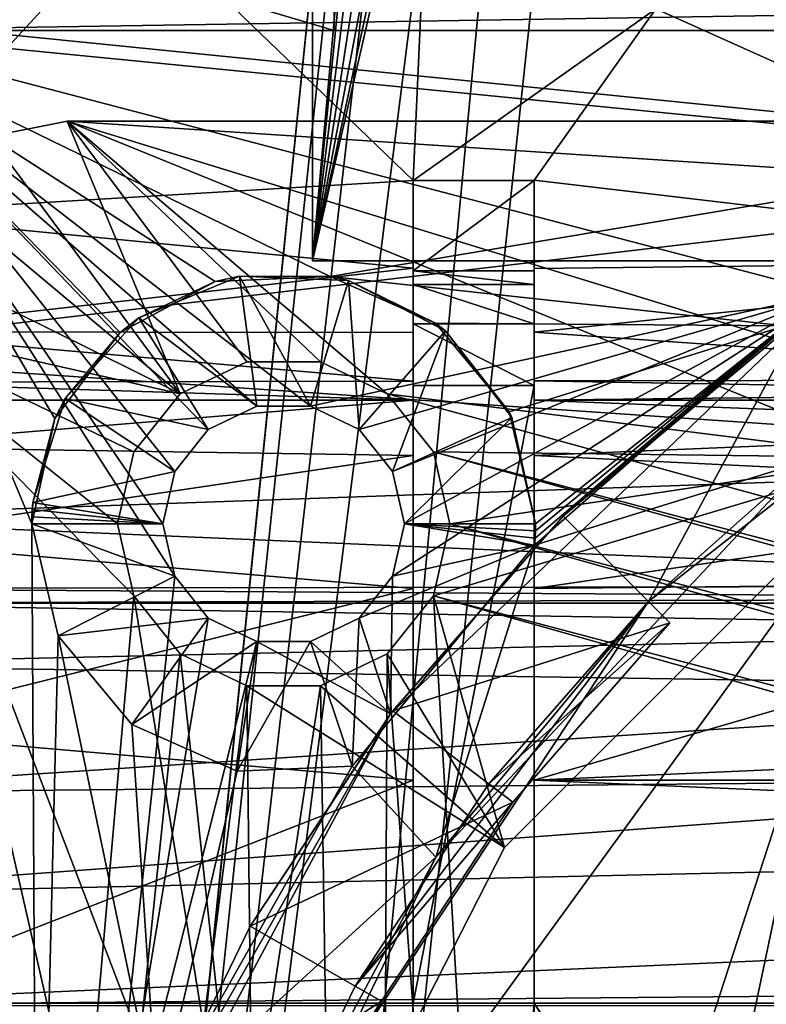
# Model space of a CAD drawing. Extents: x -3 to 104, y -79 to 161.
# Tile 27 of 203: x 2 to 9, y -12 to -2. Entities that reach past the tile are written whole.
import ezdxf

# ---------------------------------------------------------------- set-up
doc = ezdxf.new("R2010")
doc.units = 0
doc.header["$MEASUREMENT"] = 0

msp = doc.modelspace()

# ---------------------------------------------------------------- linework, layer by layer
for points in [[(6.8364, 20.8113, 18.9), (0.3, 129.649994, 18.9), (0.3, -43.349998, 18.9)], [(0.3, 129.649994, 17.299999), (6.8364, 20.8113, 17.299999), (0.3, -43.349998, 17.299999)], [(4.5864, 92.311302, 55.700001), (4.5864, -4.1887, 55.700001), (6.8364, 20.8113, 55.700001)], [(4.5864, -4.1887, 54.099998), (4.5864, 92.311302, 54.099998), (6.8364, 20.8113, 54.099998)], [(4.5864, -4.1887, 54.099998), (4.5864, 92.311302, 55.700001), (4.5864, 92.311302, 54.099998)], [(4.5864, -4.1887, 55.700001), (4.5864, 92.311302, 55.700001), (4.5864, -4.1887, 54.099998)], [(7.0098, 20.052, 18.9), (6.8364, 20.8113, 18.9), (0.3, -43.349998, 18.9)], [(6.8364, 20.8113, 17.299999), (7.0098, 20.052, 17.299999), (0.3, -43.349998, 17.299999)], [(4.5864, -4.1887, 55.700001), (7.0098, 20.052, 55.700001), (6.8364, 20.8113, 55.700001)], [(7.0098, 20.052, 54.099998), (4.5864, -4.1887, 54.099998), (6.8364, 20.8113, 54.099998)], [(7.4953, 19.4431, 18.9), (7.0098, 20.052, 18.9), (0.3, -43.349998, 18.9)], [(7.0098, 20.052, 17.299999), (7.4953, 19.4431, 17.299999), (0.3, -43.349998, 17.299999)], [(4.5864, -4.1887, 55.700001), (10.1631, 20.052, 55.700001), (9.6776, 19.4431, 55.700001)], [(4.5864, -4.1887, 55.700001), (7.4953, 19.4431, 55.700001), (7.0098, 20.052, 55.700001)], [(4.5864, -4.1887, 55.700001), (77.586403, -4.1887, 55.700001), (10.1631, 20.052, 55.700001)], [(77.586403, -4.1887, 54.099998), (4.5864, -4.1887, 54.099998), (10.1631, 20.052, 54.099998)], [(7.4953, 19.4431, 54.099998), (4.5864, -4.1887, 54.099998), (7.0098, 20.052, 54.099998)], [(10.1631, 20.052, 54.099998), (4.5864, -4.1887, 54.099998), (9.6776, 19.4431, 54.099998)], [(0.3, -43.349998, 18.9), (8.197, 19.1052, 18.9), (7.4953, 19.4431, 18.9)], [(8.197, 19.1052, 17.299999), (0.3, -43.349998, 17.299999), (7.4953, 19.4431, 17.299999)], [(4.5864, -4.1887, 55.700001), (9.6776, 19.4431, 55.700001), (8.9759, 19.1052, 55.700001)], [(4.5864, -4.1887, 55.700001), (8.197, 19.1052, 55.700001), (7.4953, 19.4431, 55.700001)], [(8.197, 19.1052, 54.099998), (4.5864, -4.1887, 54.099998), (7.4953, 19.4431, 54.099998)], [(9.6776, 19.4431, 54.099998), (4.5864, -4.1887, 54.099998), (8.9759, 19.1052, 54.099998)], [(15.471, 19.228001, 17.299999), (2.3, -43.349998, 17.299999), (8.9759, 19.1052, 17.299999)], [(60.471001, 19.228001, 17.299999), (2.3, -43.349998, 17.299999), (15.471, 19.228001, 17.299999)], [(60.471001, 19.228001, 17.299999), (98.300003, -43.349998, 17.299999), (2.3, -43.349998, 17.299999)], [(2.3, -43.349998, 18.9), (8.197, 19.1052, 18.9), (0.3, -43.349998, 18.9)], [(8.197, 19.1052, 17.299999), (2.3, -43.349998, 17.299999), (0.3, -43.349998, 17.299999)], [(2.3, -43.349998, 18.9), (22.6359, 13.5513, 18.9), (8.197, 19.1052, 18.9)], [(8.9759, 19.1052, 17.299999), (2.3, -43.349998, 17.299999), (8.197, 19.1052, 17.299999)], [(4.5864, -4.1887, 55.700001), (8.9759, 19.1052, 55.700001), (8.197, 19.1052, 55.700001)], [(8.9759, 19.1052, 54.099998), (4.5864, -4.1887, 54.099998), (8.197, 19.1052, 54.099998)], [(2.3, -43.349998, 18.9), (45.495899, 13.5513, 18.9), (22.6359, 13.5513, 18.9)], [(34.91, -61.897999, 18.9), (45.495899, 13.5513, 18.9), (2.3, -43.349998, 18.9)], [(1.8387, 2.0391, -6.2), (-0.25, -1.9, -6.2), (1.2567, 2.808, -6.2)], [(2.6892, 1.5845, -6.2), (-0.25, -1.9, -6.2), (1.8387, 2.0391, -6.2)], [(4.55, -0.4, -6.2), (-0.25, -1.9, -6.2), (2.6892, 1.5845, -6.2)], [(5.7542, 0.3488, 68.623299), (5.5865, -3.3884, 66.266502), (2.8076, -0.707, 68.144699)], [(7.9945, -1.6854, 67.777702), (5.5865, -3.3884, 66.266502), (5.7542, 0.3488, 68.623299)], [(-0.25, -0.4, 11.3), (-1.55, -1.9, 11.3), (4.8, -1.9, 11.3)], [(4.8, -0.4, 11.3), (-0.25, -0.4, 11.3), (4.8, -1.9, 11.3)], [(6.05, -0.4, -6.2), (-0.25, -1.9, -6.2), (4.55, -0.4, -6.2)], [(100.849998, -1.9, -6.2), (-0.25, -1.9, -6.2), (94.550003, -0.4, -6.2)], [(94.550003, -0.4, -6.2), (-0.25, -1.9, -6.2), (6.05, -0.4, -6.2)], [(4.8, -0.4, 6.8), (95.800003, -1.9, 6.8), (95.800003, -0.4, 6.8)], [(4.8, -1.9, 6.8), (95.800003, -1.9, 6.8), (4.8, -0.4, 6.8)], [(4.8, -1.9, 11.3), (4.8, -1.9, 6.8), (4.8, -0.4, 11.3)], [(4.8, -0.4, 11.3), (4.8, -1.9, 6.8), (4.8, -0.4, 6.8)], [(-0.9887, -1.6843, 69.823196), (14.7214, -3.2645, 69.352097), (14.7214, -0.4959, 70.748398)], [(2.8076, -0.707, 68.144699), (0.0352, -3.7213, 65.697502), (0.0549, -0.9462, 67.9478)], [(2.8076, -0.707, 68.144699), (5.5865, -3.3884, 66.266502), (0.0352, -3.7213, 65.697502)], [(9.2063, -0.6969, 68.337097), (13.5714, -4.1865, 65.396599), (7.9945, -1.6854, 67.777702)], [(-0.9928, -5.1176, 67.193703), (14.7214, -3.2645, 69.352097), (-0.9887, -1.6843, 69.823196)], [(7.9945, -1.6854, 67.777702), (6.7865, -3.3877, 66.300903), (5.5865, -3.3884, 66.266502)], [(7.9945, -1.6854, 67.777702), (13.5714, -4.1865, 65.396599), (6.7865, -3.3877, 66.300903)], [(-0.25, -1.9, 8.1), (4.8, -1.9, 11.3), (-1.55, -1.9, 11.3)], [(-0.25, -1.9, 8.1), (4.8, -1.9, 6.8), (4.8, -1.9, 11.3)], [(-0.25, -1.9, 2.8), (15.1655, -1.9, 2.8), (4.8, -1.9, 6.8)], [(-0.25, -1.9, 2.8), (4.8, -1.9, 6.8), (-0.25, -1.9, 8.1)], [(-0.25, -1.9, 2.8), (2.0295, -5.7537, 2.8), (2.6758, -4.8995, 2.8)], [(2.6758, -4.8995, 2.8), (3.6203, -4.3942, 2.8), (-0.25, -1.9, 2.8)], [(-0.25, -1.9, 2.8), (1.8, -6.8, 2.8), (2.0295, -5.7537, 2.8)], [(3.6203, -4.3942, 2.8), (4.7628, -4.3432, 2.8), (-0.25, -1.9, 2.8)], [(4.7628, -4.3432, 2.8), (12.0929, -3.1123, 2.8), (-0.25, -1.9, 2.8)], [(12.0929, -3.1123, 2.8), (15.1655, -1.9, 2.8), (-0.25, -1.9, 2.8)], [(-0.25, -1.9, 2.8), (1.8534, -16.384899, 2.8), (1.8, -6.8, 2.8)], [(-0.25, -1.9, 2.8), (1.45, -20.299999, 2.8), (1.8534, -16.384899, 2.8)], [(3.2188, -6.2793, 1), (-0.25, -1.9, 1), (3.5518, -5.8618, 1)], [(4.033, -5.6301, 1), (3.5518, -5.8618, 1), (-0.25, -1.9, 1)], [(3.1, -6.8, 1), (-0.25, -1.9, 1), (3.2188, -6.2793, 1)], [(4.567, -5.6301, 1), (4.033, -5.6301, 1), (-0.25, -1.9, 1)], [(3.2188, -7.3207, 1), (-0.25, -1.9, 1), (3.1, -6.8, 1)], [(9.7222, -4.5132, 1), (4.567, -5.6301, 1), (-0.25, -1.9, 1)], [(2.5094, -14.0106, 1), (-0.25, -1.9, 1), (3.2188, -7.3207, 1)], [(15.1655, -1.9, 1), (9.7222, -4.5132, 1), (-0.25, -1.9, 1)], [(1.4531, -19.9555, 1), (-0.25, -1.9, 1), (2.5094, -14.0106, 1)], [(-0.25, -1.9, 1), (15.1655, -1.9, -1.6), (15.1655, -1.9, 1)], [(-0.25, -1.9, -6.2), (26.134501, -1.9, -1.6), (15.1655, -1.9, -1.6)], [(-0.25, -1.9, -6.2), (15.1655, -1.9, -1.6), (-0.25, -1.9, 1)], [(-0.25, -1.9, -6.2), (100.849998, -1.9, -6.2), (74.4655, -1.9, -1.6)], [(-0.25, -1.9, -6.2), (74.4655, -1.9, -1.6), (26.134501, -1.9, -1.6)], [(4.8, -1.9, 6.8), (15.1655, -1.9, 2.8), (15.1655, -1.9, 5.3)], [(95.800003, -1.9, 6.8), (4.8, -1.9, 6.8), (15.1655, -1.9, 5.3)], [(3.2712, -5.51, 6.9), (2.15, -2.8, 6.9), (1.3846, -2.9522, 6.9)], [(2.15, -2.8, 5.3), (1.3846, -2.9522, 6.9), (2.15, -2.8, 6.9)], [(2.15, -2.8, 5.3), (1.3846, -2.9522, 5.3), (1.3846, -2.9522, 6.9)], [(2.15, -2.8, 5.3), (3.2712, -5.51, 5.3), (1.3846, -2.9522, 5.3)], [(2.15, -2.8, 6.9), (56.005001, -19.3501, 6.9), (98.449997, -2.8, 6.9)], [(2.15, -2.8, 6.9), (5.3288, -5.51, 6.9), (56.005001, -19.3501, 6.9)], [(2.15, -2.8, 6.9), (4.6672, -5.1914, 6.9), (5.3288, -5.51, 6.9)], [(3.9328, -5.1914, 6.9), (4.6672, -5.1914, 6.9), (2.15, -2.8, 6.9)], [(3.2712, -5.51, 6.9), (3.9328, -5.1914, 6.9), (2.15, -2.8, 6.9)], [(2.15, -2.8, 5.3), (2.15, -2.8, 6.9), (20.65, -2.8, 5.3)], [(2.15, -2.8, 6.9), (98.449997, -2.8, 6.9), (20.65, -2.8, 5.3)], [(15.2422, -3.6565, 5.3), (2.15, -2.8, 5.3), (20.65, -2.8, 5.3)], [(10.3638, -6.1422, 5.3), (2.15, -2.8, 5.3), (15.2422, -3.6565, 5.3)], [(4.6672, -5.1914, 5.3), (2.15, -2.8, 5.3), (5.3288, -5.51, 5.3)], [(5.3288, -5.51, 5.3), (2.15, -2.8, 5.3), (10.3638, -6.1422, 5.3)], [(4.6672, -5.1914, 5.3), (3.9328, -5.1914, 5.3), (2.15, -2.8, 5.3)], [(3.9328, -5.1914, 5.3), (3.2712, -5.51, 5.3), (2.15, -2.8, 5.3)], [(20.65, -2.8, -63.099998), (4.0065, -25.7078, -63.099998), (10.3638, -6.1422, -63.099998)], [(20.65, -2.8, -63.099998), (6.4922, -30.586201, -63.099998), (4.0065, -25.7078, -63.099998)], [(10.3638, -34.457802, -63.099998), (6.4922, -30.586201, -63.099998), (20.65, -2.8, -63.099998)], [(0.7358, -3.3858, 6.9), (3.2712, -5.51, 6.9), (1.3846, -2.9522, 6.9)], [(3.2712, -5.51, 5.3), (0.7358, -3.3858, 5.3), (1.3846, -2.9522, 5.3)], [(9.2736, -4.8333, 2.8), (12.0929, -3.1123, 2.8), (4.7628, -4.3432, 2.8)], [(-0.9928, -5.1176, 67.193703), (14.7214, -6.1915, 66.0513), (14.7214, -3.2645, 69.352097)], [(5.5864, -4.2622, 65.076897), (0.0352, -3.7213, 65.697502), (5.5865, -3.3884, 66.266502)], [(0.3022, -4.0346, 6.9), (3.2712, -5.51, 6.9), (0.7358, -3.3858, 6.9)], [(3.2712, -5.51, 5.3), (0.3022, -4.0346, 5.3), (0.7358, -3.3858, 5.3)], [(5.5864, -3.3887, 55.700001), (5.5865, -3.3884, 66.266502), (6.7864, -3.3887, 55.700001)], [(5.5864, -4.8995, 63.747898), (5.5864, -4.2622, 65.076897), (5.5865, -3.3884, 66.266502)], [(5.5864, -5.3818, 61.443199), (5.5864, -4.8995, 63.747898), (5.5865, -3.3884, 66.266502)], [(5.5864, -3.3887, 55.700001), (5.5864, -5.3818, 61.443199), (5.5865, -3.3884, 66.266502)], [(5.5864, -3.3887, 55.700001), (5.5864, -5.5714, 58.154598), (5.5864, -5.3818, 61.443199)], [(5.5864, -4.2887, 55.700001), (5.5864, -5.5714, 58.154598), (5.5864, -3.3887, 55.700001)], [(6.7864, -4.2887, 55.700001), (5.5864, -4.2887, 55.700001), (6.7864, -3.3887, 55.700001)], [(6.7864, -3.3887, 55.700001), (5.5864, -4.2887, 55.700001), (5.5864, -3.3887, 55.700001)], [(6.7864, -3.3887, 55.700001), (5.5865, -3.3884, 66.266502), (6.7865, -3.3877, 66.300903)], [(13.5714, -4.1865, 65.396599), (6.7864, -4.2631, 65.094398), (6.7865, -3.3877, 66.300903)], [(6.7864, -4.2631, 65.094398), (6.7864, -3.3887, 55.700001), (6.7865, -3.3877, 66.300903)], [(6.7864, -5.5714, 58.154598), (6.7864, -3.3887, 55.700001), (6.7864, -5.3797, 61.479401)], [(6.7864, -5.3797, 61.479401), (6.7864, -3.3887, 55.700001), (6.7864, -4.8977, 63.761902)], [(6.7864, -4.8977, 63.761902), (6.7864, -3.3887, 55.700001), (6.7864, -4.2631, 65.094398)], [(6.7864, -5.5714, 58.154598), (6.7864, -4.2887, 55.700001), (6.7864, -3.3887, 55.700001)], [(5.5864, -4.2622, 65.076897), (0.017, -4.8944, 63.606899), (0.0352, -3.7213, 65.697502)], [(0.15, -4.8, 6.9), (3.2712, -5.51, 6.9), (0.3022, -4.0346, 6.9)], [(3.2712, -5.51, 5.3), (0.15, -4.8, 5.3), (0.3022, -4.0346, 5.3)], [(77.586403, -4.1887, 54.099998), (4.5864, -4.1887, 55.700001), (4.5864, -4.1887, 54.099998)], [(77.586403, -4.1887, 55.700001), (4.5864, -4.1887, 55.700001), (77.586403, -4.1887, 54.099998)], [(13.5714, -4.1865, 65.396599), (6.7864, -4.8977, 63.761902), (6.7864, -4.2631, 65.094398)], [(13.5714, -5.3694, 61.659199), (6.7864, -4.8977, 63.761902), (13.5714, -4.1865, 65.396599)], [(5.5864, -4.8995, 63.747898), (0.017, -4.8944, 63.606899), (5.5864, -4.2622, 65.076897)], [(5.5864, -6.1225, 55.966702), (5.5864, -4.2887, 55.700001), (5.5864, -4.2887, 54.900002)], [(5.5864, -6.1225, 55.966702), (5.5864, -5.5714, 58.154598), (5.5864, -4.2887, 55.700001)], [(5.5864, -4.4227, 53.998299), (5.5864, -6.1225, 55.966702), (5.5864, -4.2887, 54.900002)], [(6.7864, -4.4227, 53.998299), (5.5864, -4.4227, 53.998299), (5.5864, -4.2887, 54.900002)], [(6.7864, -4.2887, 54.900002), (6.7864, -4.4227, 53.998299), (5.5864, -4.2887, 54.900002)], [(6.7864, -4.2887, 54.900002), (5.5864, -4.2887, 55.700001), (6.7864, -4.2887, 55.700001)], [(5.5864, -4.2887, 54.900002), (5.5864, -4.2887, 55.700001), (6.7864, -4.2887, 54.900002)], [(6.7864, -4.2887, 55.700001), (6.7864, -6.1225, 55.966702), (6.7864, -4.2887, 54.900002)], [(6.7864, -5.5714, 58.154598), (6.7864, -6.1225, 55.966702), (6.7864, -4.2887, 55.700001)], [(6.7864, -6.1225, 55.966702), (6.7864, -4.4227, 53.998299), (6.7864, -4.2887, 54.900002)], [(2.8627, -4.7545, 5.3), (3.6203, -4.3942, 2.8), (2.6758, -4.8995, 2.8)], [(2.8627, -4.7545, 5.3), (4.033, -5.6301, 5.3), (3.8626, -4.3386, 5.3)], [(2.8627, -4.7545, 5.3), (3.8626, -4.3386, 5.3), (3.6203, -4.3942, 2.8)], [(3.8626, -4.3386, 5.3), (4.7628, -4.3432, 2.8), (3.6203, -4.3942, 2.8)], [(3.8626, -4.3386, 5.3), (4.567, -5.6301, 5.3), (4.9447, -4.3845, 5.3)], [(4.033, -5.6301, 5.3), (4.567, -5.6301, 5.3), (3.8626, -4.3386, 5.3)], [(3.8626, -4.3386, 5.3), (4.9447, -4.3845, 5.3), (4.7628, -4.3432, 2.8)], [(4.567, -5.6301, 5.3), (5.0482, -5.8618, 5.3), (4.9447, -4.3845, 5.3)], [(5.8085, -4.8064, 2.8), (9.2736, -4.8333, 2.8), (4.7628, -4.3432, 2.8)], [(4.9447, -4.3845, 5.3), (5.8085, -4.8064, 2.8), (4.7628, -4.3432, 2.8)], [(4.9447, -4.3845, 5.3), (5.0482, -5.8618, 5.3), (5.9057, -4.8838, 5.3)], [(4.9447, -4.3845, 5.3), (5.9057, -4.8838, 5.3), (5.8085, -4.8064, 2.8)], [(5.5864, -7.4428, 54.137001), (5.5864, -4.4227, 53.998299), (5.5864, -4.8133, 53.1745)], [(5.5864, -7.4428, 54.137001), (5.5864, -6.1225, 55.966702), (5.5864, -4.4227, 53.998299)], [(6.7864, -4.8133, 53.1745), (5.5864, -4.8133, 53.1745), (5.5864, -4.4227, 53.998299)], [(6.7864, -4.4227, 53.998299), (6.7864, -4.8133, 53.1745), (5.5864, -4.4227, 53.998299)], [(6.7864, -4.4227, 53.998299), (6.7864, -7.4428, 54.137001), (6.7864, -4.8133, 53.1745)], [(6.7864, -6.1225, 55.966702), (6.7864, -7.4428, 54.137001), (6.7864, -4.4227, 53.998299)], [(9.7222, -4.5132, 1), (5.0482, -5.8618, 1), (4.567, -5.6301, 1)], [(9.7222, -4.5132, 1), (5.3812, -6.2793, 1), (5.0482, -5.8618, 1)], [(9.7222, -4.5132, 1), (5.3597, -8.6876, 1), (5.3812, -7.3207, 1)], [(9.7222, -4.5132, 1), (7.0735, -6.7235, -1.6), (5.3597, -8.6876, 1)], [(9.7222, -4.5132, 1), (5.3812, -7.3207, 1), (5.5, -6.8, 1)], [(9.7222, -4.5132, 1), (5.5, -6.8, 1), (5.3812, -6.2793, 1)], [(9.4916, -4.6753, -1.6), (7.0735, -6.7235, -1.6), (9.7222, -4.5132, 1)], [(7.0735, -6.7235, -1.6), (9.4916, -4.6753, -1.6), (7.9221, -7.5721, -1.6)], [(9.4916, -4.6753, -1.6), (11.3055, -4.9156, -1.6), (7.9221, -7.5721, -1.6)], [(2.1325, -5.5543, 5.3), (3.5518, -5.8618, 5.3), (2.8627, -4.7545, 5.3)], [(2.1325, -5.5543, 5.3), (2.8627, -4.7545, 5.3), (2.6758, -4.8995, 2.8)], [(3.5518, -5.8618, 5.3), (4.033, -5.6301, 5.3), (2.8627, -4.7545, 5.3)], [(0.15, -4.8, 6.9), (2.65, -6.8, 6.9), (2.8134, -6.0841, 6.9)], [(0.15, -4.8, 6.9), (2.8134, -6.0841, 6.9), (3.2712, -5.51, 6.9)], [(2.8134, -7.5159, 6.9), (2.65, -6.8, 6.9), (0.15, -4.8, 6.9)], [(0.15, -37.943501, 6.9), (2.8134, -7.5159, 6.9), (0.15, -4.8, 6.9)], [(2.8134, -6.0841, 5.3), (0.15, -4.8, 5.3), (3.2712, -5.51, 5.3)], [(2.65, -6.8, 5.3), (0.15, -4.8, 5.3), (2.8134, -6.0841, 5.3)], [(2.65, -6.8, 5.3), (2.8134, -7.5159, 5.3), (0.15, -4.8, 5.3)], [(2.8134, -7.5159, 5.3), (4.0065, -14.8922, 5.3), (0.15, -4.8, 5.3)], [(4.0065, -14.8922, 5.3), (3.15, -20.299999, 5.3), (0.15, -4.8, 5.3)], [(3.15, -20.299999, 5.3), (0.15, -37.943501, 5.3), (0.15, -4.8, 5.3)], [(5.0482, -5.8618, 5.3), (5.3812, -6.2793, 5.3), (5.9057, -4.8838, 5.3)], [(5.3812, -6.2793, 5.3), (6.5654, -5.7427, 5.3), (5.9057, -4.8838, 5.3)], [(5.5864, -7.4428, 54.137001), (5.5864, -4.8133, 53.1745), (5.5864, -5.4266, 52.5)], [(6.7864, -5.4266, 52.5), (5.5864, -5.4266, 52.5), (5.5864, -4.8133, 53.1745)], [(6.7864, -4.8133, 53.1745), (6.7864, -5.4266, 52.5), (5.5864, -4.8133, 53.1745)], [(6.5384, -5.6867, 2.8), (9.2736, -4.8333, 2.8), (5.8085, -4.8064, 2.8)], [(5.9057, -4.8838, 5.3), (6.5384, -5.6867, 2.8), (5.8085, -4.8064, 2.8)], [(5.9057, -4.8838, 5.3), (6.5654, -5.7427, 5.3), (6.5384, -5.6867, 2.8)], [(6.8, -6.8, 2.8), (9.2736, -4.8333, 2.8), (6.5384, -5.6867, 2.8)], [(6.7864, -4.8133, 53.1745), (6.7864, -7.4428, 54.137001), (6.7864, -5.4266, 52.5)], [(6.791, -7.0121, 2.8), (9.2736, -4.8333, 2.8), (6.796, -6.9415, 2.8)], [(9.2736, -4.8333, 5.3), (6.791, -7.0121, 5.3), (9.4954, -6.1729, 5.3)], [(9.2736, -4.8333, 5.3), (9.2736, -4.8333, 2.8), (6.791, -7.0121, 2.8)], [(6.791, -7.0121, 5.3), (9.2736, -4.8333, 5.3), (6.791, -7.0121, 2.8)], [(6.796, -6.9415, 2.8), (9.2736, -4.8333, 2.8), (6.799, -6.8708, 2.8)], [(6.799, -6.8708, 2.8), (9.2736, -4.8333, 2.8), (6.8, -6.8, 2.8)], [(5.5864, -5.3818, 61.443199), (-0.0035, -5.3925, 61.257198), (0.017, -4.8944, 63.606899)], [(5.5864, -5.3818, 61.443199), (0.017, -4.8944, 63.606899), (5.5864, -4.8995, 63.747898)], [(2.1325, -5.5543, 5.3), (2.6758, -4.8995, 2.8), (2.0295, -5.7537, 2.8)], [(13.5714, -5.3694, 61.659199), (6.7864, -5.3797, 61.479401), (6.7864, -4.8977, 63.761902)], [(7.9221, -7.5721, -1.6), (11.3055, -4.9156, -1.6), (9.4954, -6.1729, 5.3)], [(-0.9977, -6.7441, 64.4608), (14.7214, -6.1915, 66.0513), (-0.9928, -5.1176, 67.193703)], [(3.2712, -5.51, 6.9), (3.9328, -5.1914, 5.3), (3.9328, -5.1914, 6.9)], [(3.2712, -5.51, 5.3), (3.9328, -5.1914, 5.3), (3.2712, -5.51, 6.9)], [(3.9328, -5.1914, 6.9), (4.6672, -5.1914, 5.3), (4.6672, -5.1914, 6.9)], [(3.9328, -5.1914, 5.3), (4.6672, -5.1914, 5.3), (3.9328, -5.1914, 6.9)], [(4.6672, -5.1914, 6.9), (5.3288, -5.51, 5.3), (5.3288, -5.51, 6.9)], [(4.6672, -5.1914, 5.3), (5.3288, -5.51, 5.3), (4.6672, -5.1914, 6.9)], [(6.7864, -5.3797, 61.479401), (13.5714, -5.3694, 61.659199), (13.5714, -5.4951, 59.479)], [(-0.0306, -5.5714, 58.154598), (-0.0035, -5.3925, 61.257198), (5.5864, -5.5714, 58.154598)], [(-0.0035, -5.3925, 61.257198), (5.5864, -5.3818, 61.443199), (5.5864, -5.5714, 58.154598)], [(6.7864, -11.5615, 52.5), (5.5864, -11.5615, 52.5), (6.7864, -5.4266, 52.5)], [(6.7864, -5.4266, 52.5), (5.5864, -11.5615, 52.5), (5.5864, -5.4266, 52.5)], [(5.5864, -9.3454, 52.924198), (5.5864, -7.4428, 54.137001), (5.5864, -5.4266, 52.5)], [(5.5864, -11.5615, 52.5), (5.5864, -9.3454, 52.924198), (5.5864, -5.4266, 52.5)], [(6.7864, -5.5714, 58.154598), (6.7864, -5.3797, 61.479401), (13.5714, -5.4951, 59.479)], [(6.7864, -7.4428, 54.137001), (6.7864, -9.3454, 52.924198), (6.7864, -5.4266, 52.5)], [(6.7864, -9.3454, 52.924198), (6.7864, -11.5615, 52.5), (6.7864, -5.4266, 52.5)], [(5.5864, -5.5714, 58.154598), (-0.048, -6.0348, 56.158298), (-0.0306, -5.5714, 58.154598)], [(5.5864, -5.5714, 58.154598), (5.5864, -6.1225, 55.966702), (-0.048, -6.0348, 56.158298)], [(1.809, -6.5879, 5.3), (3.2188, -6.2793, 5.3), (2.1325, -5.5543, 5.3)], [(1.809, -6.5879, 5.3), (2.1325, -5.5543, 5.3), (2.0295, -5.7537, 2.8)], [(2.1325, -5.5543, 5.3), (3.2188, -6.2793, 5.3), (3.5518, -5.8618, 5.3)], [(2.8134, -6.0841, 6.9), (3.2712, -5.51, 5.3), (3.2712, -5.51, 6.9)], [(2.8134, -6.0841, 5.3), (3.2712, -5.51, 5.3), (2.8134, -6.0841, 6.9)], [(5.7866, -6.0841, 6.9), (56.005001, -19.3501, 6.9), (5.3288, -5.51, 6.9)], [(10.3638, -6.1422, 5.3), (5.7866, -6.0841, 5.3), (5.3288, -5.51, 5.3)], [(5.3288, -5.51, 6.9), (5.7866, -6.0841, 5.3), (5.7866, -6.0841, 6.9)], [(5.3288, -5.51, 5.3), (5.7866, -6.0841, 5.3), (5.3288, -5.51, 6.9)], [(6.7864, -5.5714, 58.154598), (13.5714, -5.4951, 59.479), (13.5714, -5.5714, 58.154598)], [(6.7864, -5.5714, 58.154598), (13.5714, -5.8379, 56.699799), (6.7864, -6.1225, 55.966702)], [(13.5714, -5.5714, 58.154598), (13.5714, -5.8379, 56.699799), (6.7864, -5.5714, 58.154598)], [(4.033, -5.6301, 1), (3.5518, -5.8618, 5.3), (3.5518, -5.8618, 1)], [(4.033, -5.6301, 5.3), (3.5518, -5.8618, 5.3), (4.033, -5.6301, 1)], [(4.567, -5.6301, 1), (4.033, -5.6301, 5.3), (4.033, -5.6301, 1)], [(4.567, -5.6301, 5.3), (4.033, -5.6301, 5.3), (4.567, -5.6301, 1)], [(5.0482, -5.8618, 1), (4.567, -5.6301, 5.3), (4.567, -5.6301, 1)], [(5.0482, -5.8618, 5.3), (4.567, -5.6301, 5.3), (5.0482, -5.8618, 1)], [(1.809, -6.5879, 5.3), (2.0295, -5.7537, 2.8), (1.8, -6.8, 2.8)], [(5.5, -6.8, 5.3), (6.5654, -5.7427, 5.3), (5.3812, -6.2793, 5.3)], [(5.5, -6.8, 5.3), (6.8, -6.8, 5.3), (6.5654, -5.7427, 5.3)], [(6.5654, -5.7427, 5.3), (6.8, -6.8, 2.8), (6.5384, -5.6867, 2.8)], [(6.5654, -5.7427, 5.3), (6.8, -6.8, 5.3), (6.8, -6.8, 2.8)], [(3.5518, -5.8618, 1), (3.2188, -6.2793, 5.3), (3.2188, -6.2793, 1)], [(3.5518, -5.8618, 5.3), (3.2188, -6.2793, 5.3), (3.5518, -5.8618, 1)], [(5.3812, -6.2793, 1), (5.0482, -5.8618, 5.3), (5.0482, -5.8618, 1)], [(5.3812, -6.2793, 5.3), (5.0482, -5.8618, 5.3), (5.3812, -6.2793, 1)], [(13.5714, -5.8379, 56.699799), (13.5714, -6.4522, 55.354301), (6.7864, -6.1225, 55.966702)], [(5.5864, -6.1225, 55.966702), (-0.0612, -6.9594, 54.650501), (-0.048, -6.0348, 56.158298)], [(5.5864, -6.1225, 55.966702), (5.5864, -7.4428, 54.137001), (-0.0612, -6.9594, 54.650501)], [(2.65, -6.8, 5.3), (2.8134, -6.0841, 5.3), (2.65, -6.8, 6.9)], [(2.65, -6.8, 6.9), (2.8134, -6.0841, 5.3), (2.8134, -6.0841, 6.9)], [(10.3638, -6.1422, -63.099998), (4.0065, -14.8922, -63.099998), (6.4922, -10.0138, -63.099998)], [(10.3638, -6.1422, -63.099998), (4.0065, -25.7078, -63.099998), (4.0065, -14.8922, -63.099998)], [(5.7866, -6.0841, 6.9), (55.202999, -19.7363, 6.9), (56.005001, -19.3501, 6.9)], [(5.95, -6.8, 6.9), (55.202999, -19.7363, 6.9), (5.7866, -6.0841, 6.9)], [(10.3638, -6.1422, 5.3), (5.95, -6.8, 5.3), (5.7866, -6.0841, 5.3)], [(5.7866, -6.0841, 6.9), (5.95, -6.8, 5.3), (5.95, -6.8, 6.9)], [(5.7866, -6.0841, 5.3), (5.95, -6.8, 5.3), (5.7866, -6.0841, 6.9)], [(10.3638, -6.1422, 5.3), (5.7866, -7.5159, 5.3), (5.95, -6.8, 5.3)], [(10.3638, -6.1422, 5.3), (6.4922, -10.0138, 5.3), (5.7866, -7.5159, 5.3)], [(6.4922, -10.0138, 5.3), (10.3638, -6.1422, -63.099998), (6.4922, -10.0138, -63.099998)], [(6.4922, -10.0138, 5.3), (10.3638, -6.1422, 5.3), (10.3638, -6.1422, -63.099998)], [(6.7864, -6.1225, 55.966702), (13.5714, -6.4522, 55.354301), (6.7864, -7.4428, 54.137001)], [(-0.9977, -6.7441, 64.4608), (14.7214, -7.4144, 61.803501), (14.7214, -6.1915, 66.0513)], [(6.791, -7.0121, 5.3), (5.8105, -10.1123, 5.3), (9.4954, -6.1729, 5.3)], [(5.8105, -10.1123, 5.3), (7.9221, -7.5721, -1.6), (9.4954, -6.1729, 5.3)], [(1.809, -6.5879, 5.3), (3.1, -6.8, 5.3), (3.2188, -6.2793, 5.3)], [(3.2188, -6.2793, 1), (3.1, -6.8, 5.3), (3.1, -6.8, 1)], [(3.2188, -6.2793, 5.3), (3.1, -6.8, 5.3), (3.2188, -6.2793, 1)], [(5.5, -6.8, 5.3), (5.3812, -6.2793, 5.3), (5.5, -6.8, 1)], [(5.5, -6.8, 1), (5.3812, -6.2793, 5.3), (5.3812, -6.2793, 1)], [(13.5714, -6.4522, 55.354301), (13.5714, -7.377, 54.200001), (6.7864, -7.4428, 54.137001)], [(1.804, -6.6585, 5.3), (1.809, -6.5879, 5.3), (1.8, -6.8, 2.8)], [(1.804, -6.6585, 5.3), (3.1, -6.8, 5.3), (1.809, -6.5879, 5.3)], [(-1.0036, -7.4412, 61.338902), (14.7214, -7.4144, 61.803501), (-0.9977, -6.7441, 64.4608)], [(1.801, -6.7292, 5.3), (1.804, -6.6585, 5.3), (1.8, -6.8, 2.8)], [(1.8, -6.8, 5.3), (3.1, -6.8, 5.3), (1.801, -6.7292, 5.3)], [(1.8, -6.8, 5.3), (1.801, -6.7292, 5.3), (1.8, -6.8, 2.8)], [(1.801, -6.7292, 5.3), (3.1, -6.8, 5.3), (1.804, -6.6585, 5.3)], [(5.3837, -8.6561, -14), (5.3597, -8.6876, 1), (7.0735, -6.7235, -1.6)], [(7.0735, -6.7235, -14), (5.3837, -8.6561, -14), (7.0735, -6.7235, -1.6)], [(7.0735, -6.7235, -14), (8.1342, -7.7842, -14), (5.3837, -8.6561, -14)], [(7.0735, -6.7235, -14), (8.1342, -7.7842, -13.7), (8.1342, -7.7842, -14)], [(7.0735, -6.7235, -14), (7.9221, -7.5721, -12.2), (8.1342, -7.7842, -13.7)], [(7.0735, -6.7235, -14), (7.0735, -6.7235, -1.6), (7.9221, -7.5721, -12.2)], [(7.0735, -6.7235, -1.6), (7.9221, -7.5721, -1.6), (7.9221, -7.5721, -12.2)], [(1.8, -6.8, 2.8), (1.8534, -16.384899, 2.8), (2.0616, -7.9133, 2.8)], [(2.0616, -7.9133, 5.3), (3.2188, -7.3207, 5.3), (1.8, -6.8, 5.3)], [(1.8, -6.8, 5.3), (3.2188, -7.3207, 5.3), (3.1, -6.8, 5.3)], [(2.0616, -7.9133, 5.3), (1.8, -6.8, 2.8), (2.0616, -7.9133, 2.8)], [(2.0616, -7.9133, 5.3), (1.8, -6.8, 5.3), (1.8, -6.8, 2.8)], [(2.8134, -7.5159, 6.9), (2.65, -6.8, 5.3), (2.65, -6.8, 6.9)], [(2.8134, -7.5159, 5.3), (2.65, -6.8, 5.3), (2.8134, -7.5159, 6.9)], [(3.1, -6.8, 5.3), (3.2188, -7.3207, 5.3), (3.1, -6.8, 1)], [(3.1, -6.8, 1), (3.2188, -7.3207, 5.3), (3.2188, -7.3207, 1)], [(5.3812, -7.3207, 1), (5.5, -6.8, 5.3), (5.5, -6.8, 1)], [(5.3812, -7.3207, 5.3), (5.5, -6.8, 5.3), (5.3812, -7.3207, 1)], [(5.3812, -7.3207, 5.3), (6.791, -7.0121, 5.3), (5.5, -6.8, 5.3)], [(5.5, -6.8, 5.3), (6.799, -6.8708, 5.3), (6.8, -6.8, 5.3)], [(5.5, -6.8, 5.3), (6.796, -6.9415, 5.3), (6.799, -6.8708, 5.3)], [(5.5, -6.8, 5.3), (6.791, -7.0121, 5.3), (6.796, -6.9415, 5.3)], [(5.7866, -7.5159, 6.9), (54.648102, -20.432199, 6.9), (5.95, -6.8, 6.9)], [(5.95, -6.8, 5.3), (5.7866, -7.5159, 5.3), (5.95, -6.8, 6.9)], [(5.95, -6.8, 6.9), (5.7866, -7.5159, 5.3), (5.7866, -7.5159, 6.9)], [(5.95, -6.8, 6.9), (54.648102, -20.432199, 6.9), (55.202999, -19.7363, 6.9)], [(6.8, -6.8, 5.3), (6.799, -6.8708, 2.8), (6.8, -6.8, 2.8)], [(6.8, -6.8, 5.3), (6.799, -6.8708, 5.3), (6.799, -6.8708, 2.8)], [(6.796, -6.9415, 5.3), (6.791, -7.0121, 2.8), (6.796, -6.9415, 2.8)], [(6.796, -6.9415, 5.3), (6.791, -7.0121, 5.3), (6.791, -7.0121, 2.8)], [(6.799, -6.8708, 5.3), (6.796, -6.9415, 2.8), (6.799, -6.8708, 2.8)], [(6.799, -6.8708, 5.3), (6.796, -6.9415, 5.3), (6.796, -6.9415, 2.8)], [(5.5864, -7.4428, 54.137001), (-0.0743, -8.8552, 53.146), (-0.0612, -6.9594, 54.650501)], [(5.0482, -7.7382, 5.3), (4.9797, -9.2058, 5.3), (6.791, -7.0121, 5.3)], [(4.9797, -9.2058, 5.3), (5.8105, -10.1123, 5.3), (6.791, -7.0121, 5.3)], [(5.0482, -7.7382, 5.3), (6.791, -7.0121, 5.3), (5.3812, -7.3207, 5.3)], [(2.0616, -7.9133, 5.3), (3.5518, -7.7382, 5.3), (3.2188, -7.3207, 5.3)], [(2.5094, -14.0106, 1), (3.2188, -7.3207, 1), (3.5518, -7.7382, 1)], [(3.2188, -7.3207, 1), (3.5518, -7.7382, 5.3), (3.5518, -7.7382, 1)], [(3.2188, -7.3207, 5.3), (3.5518, -7.7382, 5.3), (3.2188, -7.3207, 1)], [(5.3597, -8.6876, 1), (5.0482, -7.7382, 1), (5.3812, -7.3207, 1)], [(5.0482, -7.7382, 1), (5.3812, -7.3207, 5.3), (5.3812, -7.3207, 1)], [(5.0482, -7.7382, 5.3), (5.3812, -7.3207, 5.3), (5.0482, -7.7382, 1)], [(14.7214, -7.4144, 61.803501), (-1.0036, -7.4412, 61.338902), (14.7214, -7.5417, 59.597099)], [(13.5714, -7.377, 54.200001), (6.7864, -9.3454, 52.924198), (6.7864, -7.4428, 54.137001)], [(51.561401, -7.377, 54.200001), (6.7864, -9.3454, 52.924198), (13.5714, -7.377, 54.200001)], [(51.561401, -7.377, 54.200001), (58.386398, -9.3454, 52.924198), (6.7864, -9.3454, 52.924198)], [(-1.0036, -7.4412, 61.338902), (-1.026, -7.5894, 58.769699), (14.7214, -7.5417, 59.597099)], [(5.5864, -7.4428, 54.137001), (5.5864, -9.3454, 52.924198), (-0.0743, -8.8552, 53.146)], [(0.15, -37.943501, 6.9), (3.2712, -8.09, 6.9), (2.8134, -7.5159, 6.9)], [(3.2712, -8.09, 5.3), (4.0065, -14.8922, 5.3), (2.8134, -7.5159, 5.3)], [(3.2712, -8.09, 6.9), (2.8134, -7.5159, 5.3), (2.8134, -7.5159, 6.9)], [(3.2712, -8.09, 5.3), (2.8134, -7.5159, 5.3), (3.2712, -8.09, 6.9)], [(7.8966, -43.296799, 6.9), (5.7866, -7.5159, 6.9), (5.3288, -8.09, 6.9)], [(5.7866, -7.5159, 5.3), (6.4922, -10.0138, 5.3), (5.3288, -8.09, 5.3)], [(5.7866, -7.5159, 6.9), (5.3288, -8.09, 5.3), (5.3288, -8.09, 6.9)], [(5.7866, -7.5159, 5.3), (5.3288, -8.09, 5.3), (5.7866, -7.5159, 6.9)], [(5.7866, -7.5159, 6.9), (54.450001, -21.299999, 6.9), (54.648102, -20.432199, 6.9)], [(7.8966, -43.296799, 6.9), (54.450001, -21.299999, 6.9), (5.7866, -7.5159, 6.9)], [(-1.026, -7.5894, 58.769699), (-1.0488, -8.2004, 56.869202), (14.7214, -7.8417, 57.584202)], [(14.7214, -7.5417, 59.597099), (-1.026, -7.5894, 58.769699), (14.7214, -7.5894, 58.769699)], [(-1.026, -7.5894, 58.769699), (14.7214, -7.8417, 57.584202), (14.7214, -7.5894, 58.769699)], [(3.9607, -13.5571, -1.6), (7.9221, -7.5721, -1.6), (5.8105, -10.1123, 5.3)], [(3.9607, -13.5571, -1.6), (5.0094, -11.3908, -12.2), (7.9221, -7.5721, -1.6)], [(5.0094, -11.3908, -12.2), (6.3378, -9.3839, -12.2), (7.9221, -7.5721, -1.6)], [(6.3378, -9.3839, -12.2), (7.9221, -7.5721, -12.2), (7.9221, -7.5721, -1.6)], [(7.9221, -7.5721, -12.2), (6.3378, -9.3839, -12.2), (8.1342, -7.7842, -13.7)], [(2.0616, -7.9133, 5.3), (2.7915, -8.7936, 5.3), (3.5518, -7.7382, 5.3)], [(2.5094, -14.0106, 1), (3.5518, -7.7382, 1), (4.033, -7.9699, 1)], [(2.7915, -8.7936, 5.3), (4.033, -7.9699, 5.3), (3.5518, -7.7382, 5.3)], [(3.5518, -7.7382, 1), (4.033, -7.9699, 5.3), (4.033, -7.9699, 1)], [(3.5518, -7.7382, 5.3), (4.033, -7.9699, 5.3), (3.5518, -7.7382, 1)], [(5.3597, -8.6876, 1), (4.567, -7.9699, 1), (5.0482, -7.7382, 1)], [(4.567, -7.9699, 1), (5.0482, -7.7382, 5.3), (5.0482, -7.7382, 1)], [(4.567, -7.9699, 5.3), (5.0482, -7.7382, 5.3), (4.567, -7.9699, 1)], [(4.567, -7.9699, 5.3), (4.9797, -9.2058, 5.3), (5.0482, -7.7382, 5.3)], [(5.3837, -8.6561, -14), (8.1342, -7.7842, -14), (6.5764, -9.5658, -14)], [(8.1342, -7.7842, -13.7), (6.3378, -9.3839, -12.2), (6.5764, -9.5658, -13.7)], [(8.1342, -7.7842, -13.7), (6.5764, -9.5658, -13.7), (8.1342, -7.7842, -14)], [(8.1342, -7.7842, -14), (6.5764, -9.5658, -13.7), (6.5764, -9.5658, -14)], [(14.7214, -7.8417, 57.584202), (-1.0488, -8.2004, 56.869202), (14.7214, -8.4375, 56.528599)], [(2.0616, -7.9133, 2.8), (1.8534, -16.384899, 2.8), (3.0467, -12.6343, 2.8)], [(2.0616, -7.9133, 2.8), (3.0467, -12.6343, 2.8), (2.7915, -8.7936, 2.8)], [(2.7915, -8.7936, 5.3), (2.0616, -7.9133, 2.8), (2.7915, -8.7936, 2.8)], [(2.7915, -8.7936, 5.3), (2.0616, -7.9133, 5.3), (2.0616, -7.9133, 2.8)], [(2.5094, -14.0106, 1), (4.033, -7.9699, 1), (5.3597, -8.6876, 1)], [(2.7915, -8.7936, 5.3), (3.8372, -9.2568, 5.3), (4.033, -7.9699, 5.3)], [(4.033, -7.9699, 5.3), (3.8372, -9.2568, 5.3), (4.567, -7.9699, 5.3)], [(3.8372, -9.2568, 5.3), (4.9797, -9.2058, 5.3), (4.567, -7.9699, 5.3)], [(5.3597, -8.6876, 1), (4.033, -7.9699, 1), (4.567, -7.9699, 1)], [(4.033, -7.9699, 1), (4.567, -7.9699, 5.3), (4.567, -7.9699, 1)], [(4.033, -7.9699, 5.3), (4.567, -7.9699, 5.3), (4.033, -7.9699, 1)], [(0.15, -37.943501, 6.9), (3.9328, -8.4086, 6.9), (3.2712, -8.09, 6.9)], [(3.9328, -8.4086, 5.3), (4.0065, -14.8922, 5.3), (3.2712, -8.09, 5.3)], [(3.9328, -8.4086, 6.9), (3.2712, -8.09, 5.3), (3.2712, -8.09, 6.9)], [(3.9328, -8.4086, 5.3), (3.2712, -8.09, 5.3), (3.9328, -8.4086, 6.9)], [(5.1712, -41.066601, 6.9), (5.3288, -8.09, 6.9), (4.6672, -8.4086, 6.9)], [(6.4922, -10.0138, 5.3), (4.6672, -8.4086, 5.3), (5.3288, -8.09, 5.3)], [(5.3288, -8.09, 6.9), (4.6672, -8.4086, 5.3), (4.6672, -8.4086, 6.9)], [(5.3288, -8.09, 5.3), (4.6672, -8.4086, 5.3), (5.3288, -8.09, 6.9)], [(5.1712, -41.066601, 6.9), (7.8966, -43.296799, 6.9), (5.3288, -8.09, 6.9)], [(-1.0488, -8.2004, 56.869202), (-1.064, -9.476, 55.601898), (14.7214, -8.4375, 56.528599)], [(0.15, -37.943501, 6.9), (5.1712, -41.066601, 6.9), (4.6672, -8.4086, 6.9)], [(0.15, -37.943501, 6.9), (4.6672, -8.4086, 6.9), (3.9328, -8.4086, 6.9)], [(6.4922, -10.0138, 5.3), (3.9328, -8.4086, 5.3), (4.6672, -8.4086, 5.3)], [(6.4922, -10.0138, 5.3), (4.0065, -14.8922, 5.3), (3.9328, -8.4086, 5.3)], [(4.6672, -8.4086, 6.9), (3.9328, -8.4086, 5.3), (3.9328, -8.4086, 6.9)], [(4.6672, -8.4086, 5.3), (3.9328, -8.4086, 5.3), (4.6672, -8.4086, 6.9)], [(14.7214, -8.4375, 56.528599), (-1.064, -9.476, 55.601898), (14.7214, -9.3222, 55.700001)], [(5.3597, -8.6876, 1), (2.8481, -13.1076, -1.6), (2.5094, -14.0106, 1)], [(3.9667, -10.7969, -14), (2.8481, -13.1076, -1.6), (5.3597, -8.6876, 1)], [(5.3837, -8.6561, -14), (3.9667, -10.7969, -14), (5.3597, -8.6876, 1)], [(5.3837, -8.6561, -14), (6.5764, -9.5658, -14), (3.9667, -10.7969, -14)], [(2.7915, -8.7936, 2.8), (3.0467, -12.6343, 2.8), (3.8372, -9.2568, 2.8)], [(3.8372, -9.2568, 5.3), (2.7915, -8.7936, 2.8), (3.8372, -9.2568, 2.8)], [(3.8372, -9.2568, 5.3), (2.7915, -8.7936, 5.3), (2.7915, -8.7936, 2.8)], [(5.5864, -9.3454, 52.924198), (-0.0799, -11.5615, 52.5), (-0.0743, -8.8552, 53.146)], [(3.8372, -9.2568, 2.8), (3.0467, -12.6343, 2.8), (4.9797, -9.2058, 2.8)], [(4.9797, -9.2058, 5.3), (3.0467, -12.6343, 5.3), (5.8105, -10.1123, 5.3)], [(3.0467, -12.6343, 5.3), (4.9797, -9.2058, 5.3), (4.9797, -9.2058, 2.8)], [(3.0467, -12.6343, 5.3), (4.9797, -9.2058, 2.8), (3.0467, -12.6343, 2.8)], [(4.9797, -9.2058, 5.3), (3.8372, -9.2568, 2.8), (4.9797, -9.2058, 2.8)], [(4.9797, -9.2058, 5.3), (3.8372, -9.2568, 5.3), (3.8372, -9.2568, 2.8)], [(50.4114, -9.3229, 55.700001), (-1.0713, -11.5827, 55), (82.249298, -10.8382, 55.07)], [(-1.0694, -10.4872, 55.155701), (-1.0713, -11.5827, 55), (50.4114, -9.3229, 55.700001)], [(14.7214, -9.3222, 55.700001), (-1.0694, -10.4872, 55.155701), (50.4114, -9.3229, 55.700001)], [(-1.064, -9.476, 55.601898), (-1.0694, -10.4872, 55.155701), (14.7214, -9.3222, 55.700001)], [(5.5864, -9.3454, 52.924198), (5.5864, -11.5615, 52.5), (-0.0799, -11.5615, 52.5)], [(6.3378, -9.3839, -12.2), (5.0094, -11.3908, -12.2), (6.5764, -9.5658, -13.7)], [(58.386398, -11.5615, 52.5), (6.7864, -11.5615, 52.5), (6.7864, -9.3454, 52.924198)], [(58.386398, -9.3454, 52.924198), (58.386398, -11.5615, 52.5), (6.7864, -9.3454, 52.924198)], [(3.9667, -10.7969, -14), (6.5764, -9.5658, -14), (5.2701, -11.5393, -14)], [(6.5764, -9.5658, -13.7), (5.0094, -11.3908, -12.2), (5.2701, -11.5393, -13.7)], [(6.5764, -9.5658, -14), (5.2701, -11.5393, -13.7), (5.2701, -11.5393, -14)], [(6.5764, -9.5658, -13.7), (5.2701, -11.5393, -13.7), (6.5764, -9.5658, -14)], [(4.0065, -14.8922, 5.3), (6.4922, -10.0138, -63.099998), (4.0065, -14.8922, -63.099998)], [(4.0065, -14.8922, 5.3), (6.4922, -10.0138, 5.3), (6.4922, -10.0138, -63.099998)], [(3.0467, -12.6343, 5.3), (3.4583, -14.9667, 5.3), (5.8105, -10.1123, 5.3)], [(3.9607, -13.5571, -1.6), (5.8105, -10.1123, 5.3), (3.4583, -14.9667, 5.3)], [(82.249298, -10.8382, 55.07), (-1.0713, -11.5827, 55), (82.362297, -11.5827, 55)], [(3.9667, -10.7969, -14), (2.8481, -13.1076, -14), (2.8481, -13.1076, -1.6)], [(3.9667, -10.7969, -14), (5.2701, -11.5393, -14), (2.8481, -13.1076, -14)], [(3.9607, -13.5571, -12.2), (5.0094, -11.3908, -12.2), (3.9607, -13.5571, -1.6)], [(5.0094, -11.3908, -12.2), (3.9607, -13.5571, -12.2), (5.2701, -11.5393, -13.7)], [(2.8481, -13.1076, -14), (5.2701, -11.5393, -14), (4.2388, -13.6695, -14)], [(5.2701, -11.5393, -13.7), (3.9607, -13.5571, -12.2), (4.2388, -13.6695, -13.7)], [(5.2701, -11.5393, -14), (4.2388, -13.6695, -13.7), (4.2388, -13.6695, -14)], [(5.2701, -11.5393, -13.7), (4.2388, -13.6695, -13.7), (5.2701, -11.5393, -14)], [(5.5864, -11.5615, 52.5), (2.4203, -66.229897, 52.5), (-0.0799, -11.5615, 52.5)], [(2.4203, -66.229897, 52.5), (-0.0799, -66.229897, 52.5), (-0.0799, -11.5615, 52.5)], [(6.7864, -11.5615, 52.5), (2.4203, -66.229897, 52.5), (5.5864, -11.5615, 52.5)], [(5.7808, -67.026199, 52.5), (2.4203, -66.229897, 52.5), (6.7864, -11.5615, 52.5)], [(39.551601, -63.621601, 52.5), (5.7808, -67.026199, 52.5), (6.7864, -11.5615, 52.5)], [(58.386398, -11.5615, 52.5), (40.8493, -62.754501, 52.5), (6.7864, -11.5615, 52.5)], [(40.8493, -62.754501, 52.5), (39.551601, -63.621601, 52.5), (6.7864, -11.5615, 52.5)]]:
    msp.add_3dface(points)

doc.saveas('drawing.dxf')
